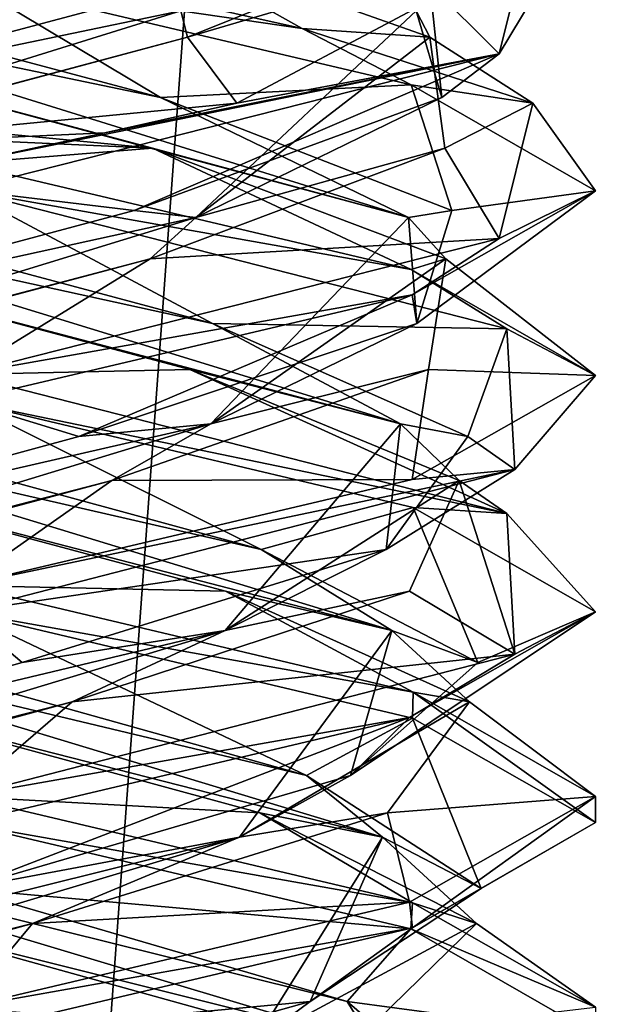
# Model space of a CAD drawing. Header units: millimetres. Extents: x -19 to 152, y -2 to 200.
# Tile 15 of 162: x -13.16 to -11.75, y 8.31 to 10.64. Entities that reach past the tile are written whole.
import ezdxf

# ---------------------------------------------------------------- set-up
doc = ezdxf.new("R2010")
doc.units = ezdxf.units.MM
doc.header["$LTSCALE"] = 65.185185
for name, color, linetype in [('187', 7, 'CONTINUOUS'), ('188', 7, 'CONTINUOUS'), ('189', 7, 'CONTINUOUS'), ('199', 7, 'CONTINUOUS'), ('200', 7, 'CONTINUOUS'), ('201', 7, 'CONTINUOUS'), ('202', 7, 'CONTINUOUS'), ('203', 7, 'CONTINUOUS'), ('211', 7, 'CONTINUOUS'), ('212', 7, 'CONTINUOUS'), ('213', 7, 'CONTINUOUS'), ('214', 7, 'CONTINUOUS'), ('215', 7, 'CONTINUOUS'), ('232', 7, 'CONTINUOUS'), ('233', 7, 'CONTINUOUS'), ('234', 7, 'CONTINUOUS'), ('340', 7, 'CONTINUOUS'), ('676', 7, 'CONTINUOUS'), ('779', 7, 'CONTINUOUS')]:
    doc.layers.add(name, color=color, linetype=linetype)

msp = doc.modelspace()

# ---------------------------------------------------------------- linework, layer by layer
at = {"layer": '187', "color": 7, "linetype": 'Continuous'}
for points in [[(-12.8489, 10.3366, -1.1436), (-13.9508, 10.4429, -1.3515), (-13.8334, 10.5991, -1.1076), (-12.8489, 10.3366, -1.1436)], [(-13.6338, 10.3714, -1.4624), (-13.9508, 10.4429, -1.3515), (-12.8489, 10.3366, -1.1436), (-13.6338, 10.3714, -1.4624)], [(-13.3, 10.3, -1.5), (-13.6338, 10.3714, -1.4624), (-12.8489, 10.3366, -1.1436), (-13.3, 10.3, -1.5)], [(-13.3, 10.3, -1.5), (-12.8489, 10.3366, -1.1436), (-12.2365, 10.0491, -1.0578), (-13.3, 10.3, -1.5)], [(-12.8489, 10.3366, -1.1436), (-12.154, 10.0742, -0.4451), (-12.2365, 10.0491, -1.0578), (-12.8489, 10.3366, -1.1436)], [(-12.2365, 10.0491, -1.0578), (-12.154, 10.0742, -0.4451), (-11.8, 9.7979, 0.0099), (-12.2365, 10.0491, -1.0578)], [(-12.154, 10.0742, -0.4451), (-12.1952, 9.8117, 0.5392), (-11.8, 9.7979, 0.0099), (-12.154, 10.0742, -0.4451)], [(-12.1952, 9.8117, 0.5392), (-12.9459, 9.5493, 1.1773), (-12.234, 9.5516, 1.0553), (-12.1952, 9.8117, 0.5392)], [(-11.8, 9.7979, 0.0099), (-12.1952, 9.8117, 0.5392), (-12.234, 9.5516, 1.0553), (-11.8, 9.7979, 0.0099)], [(-13.924, 9.2868, 1.0592), (-13.3, 9.3, 1.5), (-12.9459, 9.5493, 1.1773), (-13.924, 9.2868, 1.0592)], [(-12.9459, 9.5493, 1.1773), (-13.3, 9.3, 1.5), (-12.234, 9.5516, 1.0553), (-12.9459, 9.5493, 1.1773)], [(-12.5184, 8.2369, -0.9489), (-13.3, 8.3, -1.5), (-13.4662, 8.4994, -1.2181), (-12.5184, 8.2369, -0.9489)]]:
    msp.add_3dface(points, dxfattribs=at)
at = {"layer": '188', "color": 7, "linetype": 'Continuous'}
for points in [[(-12.8302, 10.4564, -1.1361), (-13.8177, 10.6616, -1.0751), (-13.8334, 10.7241, -1.1076), (-12.8302, 10.4564, -1.1361)], [(-12.2429, 10.1723, -0.5536), (-13.8334, 10.5991, -1.1076), (-13.8177, 10.6616, -1.0751), (-12.2429, 10.1723, -0.5536)], [(-12.2429, 10.1723, -0.5536), (-13.8177, 10.6616, -1.0751), (-12.8302, 10.4564, -1.1361), (-12.2429, 10.1723, -0.5536)], [(-12.8489, 10.3366, -1.1436), (-13.8334, 10.5991, -1.1076), (-12.2429, 10.1723, -0.5536), (-12.8489, 10.3366, -1.1436)], [(-12.1401, 10.1888, -0.4074), (-12.2429, 10.1723, -0.5536), (-12.8302, 10.4564, -1.1361), (-12.1401, 10.1888, -0.4074)], [(-12.154, 10.0742, -0.4451), (-12.8489, 10.3366, -1.1436), (-12.2429, 10.1723, -0.5536), (-12.154, 10.0742, -0.4451)], [(-12.7112, 9.683, 1.0379), (-12.154, 10.0742, -0.4451), (-12.2429, 10.1723, -0.5536), (-12.7112, 9.683, 1.0379)], [(-12.7112, 9.683, 1.0379), (-12.2429, 10.1723, -0.5536), (-12.223, 9.9211, 0.5928), (-12.7112, 9.683, 1.0379)], [(-12.223, 9.9211, 0.5928), (-12.2429, 10.1723, -0.5536), (-12.1401, 10.1888, -0.4074), (-12.223, 9.9211, 0.5928)], [(-12.1952, 9.8117, 0.5392), (-12.154, 10.0742, -0.4451), (-12.7112, 9.683, 1.0379), (-12.1952, 9.8117, 0.5392)], [(-13.0236, 9.6534, 1.1979), (-12.7112, 9.683, 1.0379), (-12.223, 9.9211, 0.5928), (-13.0236, 9.6534, 1.1979)], [(-12.9459, 9.5493, 1.1773), (-12.1952, 9.8117, 0.5392), (-12.7112, 9.683, 1.0379), (-12.9459, 9.5493, 1.1773)], [(-14.3175, 9.1937, 0.6233), (-12.9459, 9.5493, 1.1773), (-12.7112, 9.683, 1.0379), (-14.3175, 9.1937, 0.6233)], [(-14.3175, 9.1937, 0.6233), (-12.7112, 9.683, 1.0379), (-14.0085, 9.3858, 1.0047), (-14.3175, 9.1937, 0.6233)], [(-14.0085, 9.3858, 1.0047), (-12.7112, 9.683, 1.0379), (-13.0236, 9.6534, 1.1979), (-14.0085, 9.3858, 1.0047)], [(-13.924, 9.2868, 1.0592), (-12.9459, 9.5493, 1.1773), (-14.3175, 9.1937, 0.6233), (-13.924, 9.2868, 1.0592)], [(-12.3266, 8.2151, -0.6903), (-13.4662, 8.4994, -1.2181), (-13.9572, 8.7044, -0.996), (-12.3266, 8.2151, -0.6903)], [(-12.3266, 8.2151, -0.6903), (-13.9572, 8.7044, -0.996), (-12.3877, 8.3151, -0.824), (-12.3266, 8.2151, -0.6903)], [(-12.3877, 8.3151, -0.824), (-13.9572, 8.7044, -0.996), (-13.3057, 8.5827, -1.2294), (-12.3877, 8.3151, -0.824)], [(-12.5184, 8.2369, -0.9489), (-13.4662, 8.4994, -1.2181), (-12.3266, 8.2151, -0.6903), (-12.5184, 8.2369, -0.9489)], [(-12.0776, 8.0474, 0.1305), (-12.3266, 8.2151, -0.6903), (-12.3877, 8.3151, -0.824), (-12.0776, 8.0474, 0.1305)]]:
    msp.add_3dface(points, dxfattribs=at)
at = {"layer": '189', "color": 7, "linetype": 'Continuous'}
for points in [[(-13.3, 10.7375, -1.5), (-12.8302, 10.4564, -1.1361), (-13.8334, 10.7241, -1.1076), (-13.3, 10.7375, -1.5)], [(-12.8302, 10.4564, -1.1361), (-13.3, 10.7375, -1.5), (-12.2365, 10.4866, -1.0578), (-12.8302, 10.4564, -1.1361)], [(-12.1401, 10.1888, -0.4074), (-12.8302, 10.4564, -1.1361), (-12.2365, 10.4866, -1.0578), (-12.1401, 10.1888, -0.4074)], [(-11.8, 10.2354, 0.0099), (-12.1401, 10.1888, -0.4074), (-12.2365, 10.4866, -1.0578), (-11.8, 10.2354, 0.0099)], [(-12.234, 9.9891, 1.0553), (-12.223, 9.9211, 0.5928), (-11.8, 10.2354, 0.0099), (-12.234, 9.9891, 1.0553)], [(-12.223, 9.9211, 0.5928), (-12.1401, 10.1888, -0.4074), (-11.8, 10.2354, 0.0099), (-12.223, 9.9211, 0.5928)], [(-13.3, 9.7375, 1.5), (-13.0236, 9.6534, 1.1979), (-12.234, 9.9891, 1.0553), (-13.3, 9.7375, 1.5)], [(-13.0236, 9.6534, 1.1979), (-12.223, 9.9211, 0.5928), (-12.234, 9.9891, 1.0553), (-13.0236, 9.6534, 1.1979)], [(-13.3, 9.7375, 1.5), (-14.0085, 9.3858, 1.0047), (-13.0236, 9.6534, 1.1979), (-13.3, 9.7375, 1.5)], [(-13.3057, 8.5827, -1.2294), (-13.3, 8.7375, -1.5), (-12.2372, 8.4868, -1.0585), (-13.3057, 8.5827, -1.2294)], [(-12.3877, 8.3151, -0.824), (-13.3057, 8.5827, -1.2294), (-12.2372, 8.4868, -1.0585), (-12.3877, 8.3151, -0.824)], [(-11.8, 8.2355, 0.0093), (-12.3877, 8.3151, -0.824), (-12.2372, 8.4868, -1.0585), (-11.8, 8.2355, 0.0093)], [(-12.0776, 8.0474, 0.1305), (-12.3877, 8.3151, -0.824), (-11.8, 8.2355, 0.0093), (-12.0776, 8.0474, 0.1305)]]:
    msp.add_3dface(points, dxfattribs=at)
at = {"layer": '199', "color": 7, "linetype": 'Continuous'}
for points in [[(-12.1924, 10.5991, -0.5334), (-12.1564, 10.3366, 0.4511), (-11.9485, 10.4429, -0.6508), (-12.1924, 10.5991, -0.5334)], [(-11.9485, 10.4429, -0.6508), (-12.1564, 10.3366, 0.4511), (-12.0279, 10.1222, 0.7949), (-11.9485, 10.4429, -0.6508)], [(-12.1564, 10.3366, 0.4511), (-12.8549, 10.0742, 1.146), (-12.0279, 10.1222, 0.7949), (-12.1564, 10.3366, 0.4511)], [(-12.8549, 10.0742, 1.146), (-13.3, 9.8, 1.5), (-12.0279, 10.1222, 0.7949), (-12.8549, 10.0742, 1.146)], [(-13.8392, 9.8117, 1.1048), (-13.3, 9.8, 1.5), (-12.8549, 10.0742, 1.146), (-13.8392, 9.8117, 1.1048)], [(-12.5951, 8.7619, -1.0072), (-13.3, 8.8, -1.5), (-13.5609, 9.0243, -1.2014), (-12.5951, 8.7619, -1.0072)], [(-13.3, 8.8, -1.5), (-12.5951, 8.7619, -1.0072), (-12.2335, 8.5483, -1.0548), (-13.3, 8.8, -1.5)], [(-12.5951, 8.7619, -1.0072), (-12.0819, 8.4994, -0.1662), (-12.2335, 8.5483, -1.0548), (-12.5951, 8.7619, -1.0072)], [(-12.2335, 8.5483, -1.0548), (-12.0819, 8.4994, -0.1662), (-11.8, 8.3011, -0.0053), (-12.2335, 8.5483, -1.0548)], [(-12.0819, 8.4994, -0.1662), (-12.3511, 8.2369, 0.7816), (-11.8, 8.3011, -0.0053), (-12.0819, 8.4994, -0.1662)]]:
    msp.add_3dface(points, dxfattribs=at)
at = {"layer": '200', "color": 7, "linetype": 'Continuous'}
for points in [[(-12.1639, 10.4564, 0.4698), (-12.2249, 10.6616, -0.5177), (-12.1924, 10.7241, -0.5334), (-12.1639, 10.4564, 0.4698)], [(-12.7464, 10.1723, 1.0571), (-12.1924, 10.5991, -0.5334), (-12.2249, 10.6616, -0.5177), (-12.7464, 10.1723, 1.0571)], [(-12.7464, 10.1723, 1.0571), (-12.2249, 10.6616, -0.5177), (-12.1639, 10.4564, 0.4698), (-12.7464, 10.1723, 1.0571)], [(-12.1564, 10.3366, 0.4511), (-12.1924, 10.5991, -0.5334), (-12.7464, 10.1723, 1.0571), (-12.1564, 10.3366, 0.4511)], [(-12.8926, 10.1888, 1.1599), (-12.7464, 10.1723, 1.0571), (-12.1639, 10.4564, 0.4698), (-12.8926, 10.1888, 1.1599)], [(-12.8549, 10.0742, 1.146), (-12.1564, 10.3366, 0.4511), (-12.7464, 10.1723, 1.0571), (-12.8549, 10.0742, 1.146)], [(-14.3379, 9.683, 0.5888), (-12.8549, 10.0742, 1.146), (-12.7464, 10.1723, 1.0571), (-14.3379, 9.683, 0.5888)], [(-14.3379, 9.683, 0.5888), (-12.7464, 10.1723, 1.0571), (-13.8928, 9.9211, 1.077), (-14.3379, 9.683, 0.5888)], [(-13.8928, 9.9211, 1.077), (-12.7464, 10.1723, 1.0571), (-12.8926, 10.1888, 1.1599), (-13.8928, 9.9211, 1.077)], [(-13.8392, 9.8117, 1.1048), (-12.8549, 10.0742, 1.146), (-14.3379, 9.683, 0.5888), (-13.8392, 9.8117, 1.1048)], [(-12.304, 8.7044, -0.6572), (-13.5609, 9.0243, -1.2014), (-13.9233, 9.1937, -1.0175), (-12.304, 8.7044, -0.6572)], [(-12.304, 8.7044, -0.6572), (-13.9233, 9.1937, -1.0175), (-12.4846, 8.8504, -0.92), (-12.304, 8.7044, -0.6572)], [(-12.4846, 8.8504, -0.92), (-13.9233, 9.1937, -1.0175), (-13.4419, 9.1181, -1.2211), (-12.4846, 8.8504, -0.92)], [(-12.5951, 8.7619, -1.0072), (-13.5609, 9.0243, -1.2014), (-12.304, 8.7044, -0.6572), (-12.5951, 8.7619, -1.0072)], [(-12.0706, 8.5827, -0.0057), (-12.304, 8.7044, -0.6572), (-12.4846, 8.8504, -0.92), (-12.0706, 8.5827, -0.0057)], [(-12.0819, 8.4994, -0.1662), (-12.5951, 8.7619, -1.0072), (-12.304, 8.7044, -0.6572), (-12.0819, 8.4994, -0.1662)], [(-12.6097, 8.2151, 0.9734), (-12.0819, 8.4994, -0.1662), (-12.304, 8.7044, -0.6572), (-12.6097, 8.2151, 0.9734)], [(-12.6097, 8.2151, 0.9734), (-12.304, 8.7044, -0.6572), (-12.476, 8.3151, 0.9123), (-12.6097, 8.2151, 0.9734)], [(-12.476, 8.3151, 0.9123), (-12.304, 8.7044, -0.6572), (-12.0706, 8.5827, -0.0057), (-12.476, 8.3151, 0.9123)], [(-12.3511, 8.2369, 0.7816), (-12.0819, 8.4994, -0.1662), (-12.6097, 8.2151, 0.9734), (-12.3511, 8.2369, 0.7816)], [(-13.4305, 8.0474, 1.2224), (-12.6097, 8.2151, 0.9734), (-12.476, 8.3151, 0.9123), (-13.4305, 8.0474, 1.2224)]]:
    msp.add_3dface(points, dxfattribs=at)
at = {"layer": '201', "color": 7, "linetype": 'Continuous'}
for points in [[(-12.0279, 10.5597, 0.7949), (-12.1924, 10.7241, -0.5334), (-11.9485, 10.8804, -0.6508), (-12.0279, 10.5597, 0.7949)], [(-12.1639, 10.4564, 0.4698), (-12.1924, 10.7241, -0.5334), (-12.0279, 10.5597, 0.7949), (-12.1639, 10.4564, 0.4698)], [(-13.3, 10.2375, 1.5), (-12.8926, 10.1888, 1.1599), (-12.0279, 10.5597, 0.7949), (-13.3, 10.2375, 1.5)], [(-12.8926, 10.1888, 1.1599), (-12.1639, 10.4564, 0.4698), (-12.0279, 10.5597, 0.7949), (-12.8926, 10.1888, 1.1599)], [(-13.3, 10.2375, 1.5), (-13.8928, 9.9211, 1.077), (-12.8926, 10.1888, 1.1599), (-13.3, 10.2375, 1.5)], [(-13.3, 9.2375, -1.5), (-12.4846, 8.8504, -0.92), (-13.4419, 9.1181, -1.2211), (-13.3, 9.2375, -1.5)], [(-12.4846, 8.8504, -0.92), (-13.3, 9.2375, -1.5), (-12.2335, 8.9858, -1.0548), (-12.4846, 8.8504, -0.92)], [(-12.0706, 8.5827, -0.0057), (-12.4846, 8.8504, -0.92), (-12.2335, 8.9858, -1.0548), (-12.0706, 8.5827, -0.0057)], [(-11.8, 8.7386, -0.0053), (-12.0706, 8.5827, -0.0057), (-12.2335, 8.9858, -1.0548), (-11.8, 8.7386, -0.0053)], [(-12.2336, 8.4892, 1.0549), (-12.0706, 8.5827, -0.0057), (-11.8, 8.7386, -0.0053), (-12.2336, 8.4892, 1.0549)], [(-12.476, 8.3151, 0.9123), (-12.0706, 8.5827, -0.0057), (-12.2336, 8.4892, 1.0549), (-12.476, 8.3151, 0.9123)], [(-13.3, 8.2375, 1.5), (-12.476, 8.3151, 0.9123), (-12.2336, 8.4892, 1.0549), (-13.3, 8.2375, 1.5)], [(-13.3, 8.2375, 1.5), (-13.4305, 8.0474, 1.2224), (-12.476, 8.3151, 0.9123), (-13.3, 8.2375, 1.5)]]:
    msp.add_3dface(points, dxfattribs=at)
at = {"layer": '202', "color": 7, "linetype": 'Continuous'}
for points in [[(-12.4946, 10.6196, -1.2654), (-13.3, 10.8, -1.5), (-12.9126, 10.8542, -1.1667), (-12.4946, 10.6196, -1.2654)], [(-12.1924, 10.5991, -0.5334), (-12.4946, 10.6196, -1.2654), (-12.9126, 10.8542, -1.1667), (-12.1924, 10.5991, -0.5334)], [(-12.1924, 10.5991, -0.5334), (-11.9485, 10.4429, -0.6508), (-12.4946, 10.6196, -1.2654), (-12.1924, 10.5991, -0.5334)]]:
    msp.add_3dface(points, dxfattribs=at)
at = {"layer": '203', "color": 7, "linetype": 'Continuous'}
msp.add_3dface([(-12.2249, 10.6616, -0.5177), (-12.1924, 10.5991, -0.5334), (-12.9126, 10.8542, -1.1667), (-12.2249, 10.6616, -0.5177)], dxfattribs=at)
at = {"layer": '211', "color": 7, "linetype": 'Continuous'}
for points in [[(-12.7666, 10.5991, 1.1076), (-13.7511, 10.3366, 1.1436), (-12.6492, 10.4429, 1.3515), (-12.7666, 10.5991, 1.1076)], [(-12.6492, 10.4429, 1.3515), (-13.7511, 10.3366, 1.1436), (-12.9623, 10.3723, 1.4615), (-12.6492, 10.4429, 1.3515)], [(-13.7511, 10.3366, 1.1436), (-13.3, 10.3, 1.5), (-12.9623, 10.3723, 1.4615), (-13.7511, 10.3366, 1.1436)], [(-12.676, 9.2868, -1.0592), (-13.3, 9.3, -1.5), (-13.6541, 9.5493, -1.1773), (-12.676, 9.2868, -1.0592)], [(-13.3, 9.3, -1.5), (-12.676, 9.2868, -1.0592), (-12.2318, 9.0477, -1.0531), (-13.3, 9.3, -1.5)], [(-12.676, 9.2868, -1.0592), (-12.0986, 9.0243, -0.2609), (-12.2318, 9.0477, -1.0531), (-12.676, 9.2868, -1.0592)], [(-12.2318, 9.0477, -1.0531), (-12.0986, 9.0243, -0.2609), (-11.8, 8.8, 0.0002), (-12.2318, 9.0477, -1.0531)], [(-12.0986, 9.0243, -0.2609), (-12.2928, 8.7619, 0.7049), (-11.8, 8.8, 0.0002), (-12.0986, 9.0243, -0.2609)], [(-11.8, 8.8, 0.0002), (-12.2928, 8.7619, 0.7049), (-12.2403, 8.5497, 1.0617), (-11.8, 8.8, 0.0002)], [(-12.2928, 8.7619, 0.7049), (-13.1338, 8.4994, 1.2181), (-12.2403, 8.5497, 1.0617), (-12.2928, 8.7619, 0.7049)], [(-13.1338, 8.4994, 1.2181), (-13.3, 8.3, 1.5), (-12.2403, 8.5497, 1.0617), (-13.1338, 8.4994, 1.2181)], [(-14.0816, 8.2369, 0.9489), (-13.3, 8.3, 1.5), (-13.1338, 8.4994, 1.2181), (-14.0816, 8.2369, 0.9489)]]:
    msp.add_3dface(points, dxfattribs=at)
at = {"layer": '212', "color": 7, "linetype": 'Continuous'}
for points in [[(-13.7698, 10.4564, 1.1361), (-12.7823, 10.6616, 1.0751), (-12.7666, 10.7241, 1.1076), (-13.7698, 10.4564, 1.1361)], [(-14.3571, 10.1723, 0.5536), (-12.7666, 10.5991, 1.1076), (-12.7823, 10.6616, 1.0751), (-14.3571, 10.1723, 0.5536)], [(-14.3571, 10.1723, 0.5536), (-12.7823, 10.6616, 1.0751), (-13.7698, 10.4564, 1.1361), (-14.3571, 10.1723, 0.5536)], [(-13.7511, 10.3366, 1.1436), (-12.7666, 10.5991, 1.1076), (-14.3571, 10.1723, 0.5536), (-13.7511, 10.3366, 1.1436)], [(-12.2825, 9.1937, -0.6233), (-13.6541, 9.5493, -1.1773), (-13.8888, 9.683, -1.0379), (-12.2825, 9.1937, -0.6233)], [(-12.2825, 9.1937, -0.6233), (-13.8888, 9.683, -1.0379), (-12.5915, 9.3858, -1.0047), (-12.2825, 9.1937, -0.6233)], [(-12.5915, 9.3858, -1.0047), (-13.8888, 9.683, -1.0379), (-13.5764, 9.6534, -1.1979), (-12.5915, 9.3858, -1.0047)], [(-12.676, 9.2868, -1.0592), (-13.6541, 9.5493, -1.1773), (-12.2825, 9.1937, -0.6233), (-12.676, 9.2868, -1.0592)], [(-12.0789, 9.1181, -0.1419), (-12.2825, 9.1937, -0.6233), (-12.5915, 9.3858, -1.0047), (-12.0789, 9.1181, -0.1419)], [(-12.0986, 9.0243, -0.2609), (-12.676, 9.2868, -1.0592), (-12.2825, 9.1937, -0.6233), (-12.0986, 9.0243, -0.2609)], [(-12.6428, 8.7044, 0.996), (-12.0986, 9.0243, -0.2609), (-12.2825, 9.1937, -0.6233), (-12.6428, 8.7044, 0.996)], [(-12.6428, 8.7044, 0.996), (-12.2825, 9.1937, -0.6233), (-12.38, 8.8504, 0.8154), (-12.6428, 8.7044, 0.996)], [(-12.38, 8.8504, 0.8154), (-12.2825, 9.1937, -0.6233), (-12.0789, 9.1181, -0.1419), (-12.38, 8.8504, 0.8154)], [(-12.2928, 8.7619, 0.7049), (-12.0986, 9.0243, -0.2609), (-12.6428, 8.7044, 0.996), (-12.2928, 8.7619, 0.7049)], [(-13.2943, 8.5827, 1.2294), (-12.6428, 8.7044, 0.996), (-12.38, 8.8504, 0.8154), (-13.2943, 8.5827, 1.2294)], [(-13.1338, 8.4994, 1.2181), (-12.2928, 8.7619, 0.7049), (-12.6428, 8.7044, 0.996), (-13.1338, 8.4994, 1.2181)], [(-14.2734, 8.2151, 0.6903), (-13.1338, 8.4994, 1.2181), (-12.6428, 8.7044, 0.996), (-14.2734, 8.2151, 0.6903)], [(-14.2734, 8.2151, 0.6903), (-12.6428, 8.7044, 0.996), (-14.2123, 8.3151, 0.824), (-14.2734, 8.2151, 0.6903)], [(-14.2123, 8.3151, 0.824), (-12.6428, 8.7044, 0.996), (-13.2943, 8.5827, 1.2294), (-14.2123, 8.3151, 0.824)], [(-14.0816, 8.2369, 0.9489), (-13.1338, 8.4994, 1.2181), (-14.2734, 8.2151, 0.6903), (-14.0816, 8.2369, 0.9489)]]:
    msp.add_3dface(points, dxfattribs=at)
at = {"layer": '213', "color": 7, "linetype": 'Continuous'}
for points in [[(-13.3, 10.7375, 1.5), (-13.7698, 10.4564, 1.1361), (-12.7666, 10.7241, 1.1076), (-13.3, 10.7375, 1.5)], [(-13.3, 9.7375, -1.5), (-12.5915, 9.3858, -1.0047), (-13.5764, 9.6534, -1.1979), (-13.3, 9.7375, -1.5)], [(-12.5915, 9.3858, -1.0047), (-13.3, 9.7375, -1.5), (-12.2318, 9.4852, -1.0531), (-12.5915, 9.3858, -1.0047)], [(-12.0789, 9.1181, -0.1419), (-12.5915, 9.3858, -1.0047), (-12.2318, 9.4852, -1.0531), (-12.0789, 9.1181, -0.1419)], [(-11.8, 9.2375, 0.0002), (-12.0789, 9.1181, -0.1419), (-12.2318, 9.4852, -1.0531), (-11.8, 9.2375, 0.0002)], [(-12.38, 8.8504, 0.8154), (-12.0789, 9.1181, -0.1419), (-11.8, 9.2375, 0.0002), (-12.38, 8.8504, 0.8154)], [(-12.2403, 8.9872, 1.0617), (-12.38, 8.8504, 0.8154), (-11.8, 9.2375, 0.0002), (-12.2403, 8.9872, 1.0617)], [(-13.3, 8.7375, 1.5), (-13.2943, 8.5827, 1.2294), (-12.2403, 8.9872, 1.0617), (-13.3, 8.7375, 1.5)], [(-13.2943, 8.5827, 1.2294), (-12.38, 8.8504, 0.8154), (-12.2403, 8.9872, 1.0617), (-13.2943, 8.5827, 1.2294)]]:
    msp.add_3dface(points, dxfattribs=at)
at = {"layer": '214', "color": 7, "linetype": 'Continuous'}
for points in [[(-12.7666, 10.5991, 1.1076), (-12.6492, 10.4429, 1.3515), (-11.8393, 10.8731, -0.3412), (-12.7666, 10.5991, 1.1076)], [(-12.7666, 10.5991, 1.1076), (-11.8393, 10.8731, -0.3412), (-12.1333, 10.8542, 0.3874), (-12.7666, 10.5991, 1.1076)]]:
    msp.add_3dface(points, dxfattribs=at)
at = {"layer": '215', "color": 7, "linetype": 'Continuous'}
msp.add_3dface([(-12.7823, 10.6616, 1.0751), (-12.7666, 10.5991, 1.1076), (-12.1333, 10.8542, 0.3874), (-12.7823, 10.6616, 1.0751)], dxfattribs=at)
at = {"layer": '232', "color": 7, "linetype": 'Continuous'}
for points in [[(-12.7608, 9.8117, -1.1048), (-13.3, 9.8, -1.5), (-13.7451, 10.0742, -1.146), (-12.7608, 9.8117, -1.1048)], [(-13.3, 9.8, -1.5), (-12.7608, 9.8117, -1.1048), (-12.0101, 9.4705, -0.7656), (-13.3, 9.8, -1.5)], [(-12.7608, 9.8117, -1.1048), (-12.1227, 9.5493, -0.3541), (-12.0101, 9.4705, -0.7656), (-12.7608, 9.8117, -1.1048)], [(-12.1227, 9.5493, -0.3541), (-12.2408, 9.2868, 0.624), (-11.9906, 9.1378, 0.7318), (-12.1227, 9.5493, -0.3541)], [(-12.0101, 9.4705, -0.7656), (-12.1227, 9.5493, -0.3541), (-11.9906, 9.1378, 0.7318), (-12.0101, 9.4705, -0.7656)], [(-12.2408, 9.2868, 0.624), (-13.0391, 9.0243, 1.2014), (-11.9906, 9.1378, 0.7318), (-12.2408, 9.2868, 0.624)], [(-13.0391, 9.0243, 1.2014), (-13.3, 8.8, 1.5), (-11.9906, 9.1378, 0.7318), (-13.0391, 9.0243, 1.2014)], [(-14.0049, 8.7619, 1.0072), (-13.3, 8.8, 1.5), (-13.0391, 9.0243, 1.2014), (-14.0049, 8.7619, 1.0072)]]:
    msp.add_3dface(points, dxfattribs=at)
at = {"layer": '233', "color": 7, "linetype": 'Continuous'}
for points in [[(-12.7072, 9.9211, -1.077), (-13.8536, 10.1723, -1.0571), (-13.7074, 10.1888, -1.1599), (-12.7072, 9.9211, -1.077)], [(-12.2621, 9.683, -0.5888), (-13.7451, 10.0742, -1.146), (-13.8536, 10.1723, -1.0571), (-12.2621, 9.683, -0.5888)], [(-12.2621, 9.683, -0.5888), (-13.8536, 10.1723, -1.0571), (-12.7072, 9.9211, -1.077), (-12.2621, 9.683, -0.5888)], [(-12.7608, 9.8117, -1.1048), (-13.7451, 10.0742, -1.146), (-12.2621, 9.683, -0.5888), (-12.7608, 9.8117, -1.1048)], [(-12.1021, 9.6534, -0.2764), (-12.2621, 9.683, -0.5888), (-12.7072, 9.9211, -1.077), (-12.1021, 9.6534, -0.2764)], [(-12.1227, 9.5493, -0.3541), (-12.7608, 9.8117, -1.1048), (-12.2621, 9.683, -0.5888), (-12.1227, 9.5493, -0.3541)], [(-12.6767, 9.1937, 1.0175), (-12.1227, 9.5493, -0.3541), (-12.2621, 9.683, -0.5888), (-12.6767, 9.1937, 1.0175)], [(-12.6767, 9.1937, 1.0175), (-12.2621, 9.683, -0.5888), (-12.2953, 9.3858, 0.7085), (-12.6767, 9.1937, 1.0175)], [(-12.2953, 9.3858, 0.7085), (-12.2621, 9.683, -0.5888), (-12.1021, 9.6534, -0.2764), (-12.2953, 9.3858, 0.7085)], [(-12.2408, 9.2868, 0.624), (-12.1227, 9.5493, -0.3541), (-12.6767, 9.1937, 1.0175), (-12.2408, 9.2868, 0.624)], [(-13.1581, 9.1181, 1.2211), (-12.6767, 9.1937, 1.0175), (-12.2953, 9.3858, 0.7085), (-13.1581, 9.1181, 1.2211)], [(-13.0391, 9.0243, 1.2014), (-12.2408, 9.2868, 0.624), (-12.6767, 9.1937, 1.0175), (-13.0391, 9.0243, 1.2014)], [(-14.296, 8.7044, 0.6572), (-13.0391, 9.0243, 1.2014), (-12.6767, 9.1937, 1.0175), (-14.296, 8.7044, 0.6572)], [(-14.296, 8.7044, 0.6572), (-12.6767, 9.1937, 1.0175), (-14.1154, 8.8504, 0.92), (-14.296, 8.7044, 0.6572)], [(-14.1154, 8.8504, 0.92), (-12.6767, 9.1937, 1.0175), (-13.1581, 9.1181, 1.2211), (-14.1154, 8.8504, 0.92)], [(-14.0049, 8.7619, 1.0072), (-13.0391, 9.0243, 1.2014), (-14.296, 8.7044, 0.6572), (-14.0049, 8.7619, 1.0072)]]:
    msp.add_3dface(points, dxfattribs=at)
at = {"layer": '234', "color": 7, "linetype": 'Continuous'}
for points in [[(-13.3, 10.2375, -1.5), (-12.7072, 9.9211, -1.077), (-13.7074, 10.1888, -1.1599), (-13.3, 10.2375, -1.5)], [(-12.7072, 9.9211, -1.077), (-13.3, 10.2375, -1.5), (-12.0101, 9.908, -0.7656), (-12.7072, 9.9211, -1.077)], [(-12.1021, 9.6534, -0.2764), (-12.7072, 9.9211, -1.077), (-12.0101, 9.908, -0.7656), (-12.1021, 9.6534, -0.2764)], [(-11.9906, 9.5753, 0.7318), (-12.1021, 9.6534, -0.2764), (-12.0101, 9.908, -0.7656), (-11.9906, 9.5753, 0.7318)], [(-12.2953, 9.3858, 0.7085), (-12.1021, 9.6534, -0.2764), (-11.9906, 9.5753, 0.7318), (-12.2953, 9.3858, 0.7085)], [(-13.3, 9.2375, 1.5), (-12.2953, 9.3858, 0.7085), (-11.9906, 9.5753, 0.7318), (-13.3, 9.2375, 1.5)], [(-13.3, 9.2375, 1.5), (-13.1581, 9.1181, 1.2211), (-12.2953, 9.3858, 0.7085), (-13.3, 9.2375, 1.5)], [(-13.3, 9.2375, 1.5), (-14.1154, 8.8504, 0.92), (-13.1581, 9.1181, 1.2211), (-13.3, 9.2375, 1.5)]]:
    msp.add_3dface(points, dxfattribs=at)
at = {"layer": '340', "color": 7, "linetype": 'Continuous'}
for points in [[(-12.6492, 10.4429, 1.3515), (-12.0279, 10.5597, 0.7949), (-11.8393, 10.8731, -0.3412), (-12.6492, 10.4429, 1.3515)], [(-12.0279, 10.5597, 0.7949), (-11.9485, 10.8804, -0.6508), (-11.8393, 10.8731, -0.3412), (-12.0279, 10.5597, 0.7949)], [(-13.3, 10.7375, -1.5), (-13.3, 10.8, -1.5), (-12.4946, 10.6196, -1.2654), (-13.3, 10.7375, -1.5)], [(-12.2365, 10.4866, -1.0578), (-13.3, 10.7375, -1.5), (-12.4946, 10.6196, -1.2654), (-12.2365, 10.4866, -1.0578)], [(-11.9485, 10.4429, -0.6508), (-12.2365, 10.4866, -1.0578), (-12.4946, 10.6196, -1.2654), (-11.9485, 10.4429, -0.6508)], [(-13.3, 10.3, 1.5), (-13.3, 10.2375, 1.5), (-12.0279, 10.5597, 0.7949), (-13.3, 10.3, 1.5)], [(-13.3, 10.3, 1.5), (-12.0279, 10.5597, 0.7949), (-12.9623, 10.3723, 1.4615), (-13.3, 10.3, 1.5)], [(-12.0279, 10.5597, 0.7949), (-12.6492, 10.4429, 1.3515), (-12.9623, 10.3723, 1.4615), (-12.0279, 10.5597, 0.7949)], [(-11.8, 10.2354, 0.0099), (-12.2365, 10.4866, -1.0578), (-11.9485, 10.4429, -0.6508), (-11.8, 10.2354, 0.0099)], [(-11.8, 10.2354, 0.0099), (-11.9485, 10.4429, -0.6508), (-12.0279, 10.1222, 0.7949), (-11.8, 10.2354, 0.0099)], [(-13.3, 10.2375, -1.5), (-13.3, 10.3, -1.5), (-12.2365, 10.0491, -1.0578), (-13.3, 10.2375, -1.5)], [(-13.3, 10.2375, -1.5), (-12.2365, 10.0491, -1.0578), (-12.0101, 9.908, -0.7656), (-13.3, 10.2375, -1.5)], [(-12.234, 9.9891, 1.0553), (-11.8, 10.2354, 0.0099), (-12.0279, 10.1222, 0.7949), (-12.234, 9.9891, 1.0553)], [(-13.3, 9.8, 1.5), (-12.234, 9.9891, 1.0553), (-12.0279, 10.1222, 0.7949), (-13.3, 9.8, 1.5)], [(-12.2365, 10.0491, -1.0578), (-11.8, 9.7979, 0.0099), (-12.0101, 9.908, -0.7656), (-12.2365, 10.0491, -1.0578)], [(-13.3, 9.8, 1.5), (-13.3, 9.7375, 1.5), (-12.234, 9.9891, 1.0553), (-13.3, 9.8, 1.5)], [(-11.8, 9.7979, 0.0099), (-11.9906, 9.5753, 0.7318), (-12.0101, 9.908, -0.7656), (-11.8, 9.7979, 0.0099)], [(-13.3, 9.7375, -1.5), (-13.3, 9.8, -1.5), (-12.0101, 9.4705, -0.7656), (-13.3, 9.7375, -1.5)], [(-11.8, 9.7979, 0.0099), (-12.234, 9.5516, 1.0553), (-11.9906, 9.5753, 0.7318), (-11.8, 9.7979, 0.0099)], [(-12.2318, 9.4852, -1.0531), (-13.3, 9.7375, -1.5), (-12.0101, 9.4705, -0.7656), (-12.2318, 9.4852, -1.0531)], [(-13.3, 9.3, 1.5), (-13.3, 9.2375, 1.5), (-11.9906, 9.5753, 0.7318), (-13.3, 9.3, 1.5)], [(-12.234, 9.5516, 1.0553), (-13.3, 9.3, 1.5), (-11.9906, 9.5753, 0.7318), (-12.234, 9.5516, 1.0553)], [(-11.8, 9.2375, 0.0002), (-12.2318, 9.4852, -1.0531), (-12.0101, 9.4705, -0.7656), (-11.8, 9.2375, 0.0002)], [(-11.8, 9.2375, 0.0002), (-12.0101, 9.4705, -0.7656), (-11.9906, 9.1378, 0.7318), (-11.8, 9.2375, 0.0002)], [(-13.3, 9.2375, -1.5), (-13.3, 9.3, -1.5), (-12.2318, 9.0477, -1.0531), (-13.3, 9.2375, -1.5)], [(-12.2335, 8.9858, -1.0548), (-13.3, 9.2375, -1.5), (-12.2318, 9.0477, -1.0531), (-12.2335, 8.9858, -1.0548)], [(-12.2403, 8.9872, 1.0617), (-11.8, 9.2375, 0.0002), (-11.9906, 9.1378, 0.7318), (-12.2403, 8.9872, 1.0617)], [(-13.3, 8.8, 1.5), (-12.2403, 8.9872, 1.0617), (-11.9906, 9.1378, 0.7318), (-13.3, 8.8, 1.5)], [(-11.8, 8.7386, -0.0053), (-12.2335, 8.9858, -1.0548), (-12.2318, 9.0477, -1.0531), (-11.8, 8.7386, -0.0053)], [(-11.8, 8.7386, -0.0053), (-12.2318, 9.0477, -1.0531), (-11.8, 8.8, 0.0002), (-11.8, 8.7386, -0.0053)], [(-13.3, 8.8, 1.5), (-13.3, 8.7375, 1.5), (-12.2403, 8.9872, 1.0617), (-13.3, 8.8, 1.5)], [(-13.3, 8.7375, -1.5), (-13.3, 8.8, -1.5), (-12.2335, 8.5483, -1.0548), (-13.3, 8.7375, -1.5)], [(-12.2336, 8.4892, 1.0549), (-11.8, 8.8, 0.0002), (-12.2403, 8.5497, 1.0617), (-12.2336, 8.4892, 1.0549)], [(-12.2336, 8.4892, 1.0549), (-11.8, 8.7386, -0.0053), (-11.8, 8.8, 0.0002), (-12.2336, 8.4892, 1.0549)], [(-12.2372, 8.4868, -1.0585), (-13.3, 8.7375, -1.5), (-12.2335, 8.5483, -1.0548), (-12.2372, 8.4868, -1.0585)], [(-13.3, 8.3, 1.5), (-12.2336, 8.4892, 1.0549), (-12.2403, 8.5497, 1.0617), (-13.3, 8.3, 1.5)], [(-12.2372, 8.4868, -1.0585), (-12.2335, 8.5483, -1.0548), (-11.8, 8.3011, -0.0053), (-12.2372, 8.4868, -1.0585)], [(-13.3, 8.3, 1.5), (-13.3, 8.2375, 1.5), (-12.2336, 8.4892, 1.0549), (-13.3, 8.3, 1.5)], [(-11.8, 8.2355, 0.0093), (-12.2372, 8.4868, -1.0585), (-11.8, 8.3011, -0.0053), (-11.8, 8.2355, 0.0093)]]:
    msp.add_3dface(points, dxfattribs=at)
at = {"layer": '676', "color": 7, "linetype": 'Continuous'}
for points in [[(-10.2267, 1, -14.0774), (-16.5481, 1, -5.3773), (-13.9913, 30.8, -10.3442), (-10.2267, 1, -14.0774)], [(-16.5481, 1, 5.3773), (-10.2267, 1, 14.0774), (-13.9913, 30.8, 10.3442), (-16.5481, 1, 5.3773)], [(-7.8349, 30.8, -15.5362), (-10.2267, 1, -14.0774), (-13.9913, 30.8, -10.3442), (-7.8349, 30.8, -15.5362)], [(-13.9913, 30.8, 10.3442), (-10.2267, 1, 14.0774), (-7.8349, 30.8, 15.5362), (-13.9913, 30.8, 10.3442)]]:
    msp.add_3dface(points, dxfattribs=at)
at = {"layer": '779', "color": 7, "linetype": 'Continuous'}
for points in [[(-13.2023, 4.8, -2.7983), (-10.859, 4.8, -1.3717), (-13.2023, 36.8, -2.7983), (-13.2023, 4.8, -2.7983)], [(-10.859, 4.8, -1.3717), (-10.859, 36.8, -1.3717), (-13.2023, 36.8, -2.7983), (-10.859, 4.8, -1.3717)], [(-10.859, 4.8, 1.3717), (-13.2023, 4.8, 2.7983), (-10.859, 36.8, 1.3717), (-10.859, 4.8, 1.3717)], [(-13.2023, 4.8, 2.7983), (-13.2023, 36.8, 2.7983), (-10.859, 36.8, 1.3717), (-13.2023, 4.8, 2.7983)]]:
    msp.add_3dface(points, dxfattribs=at)

doc.saveas('drawing.dxf')
